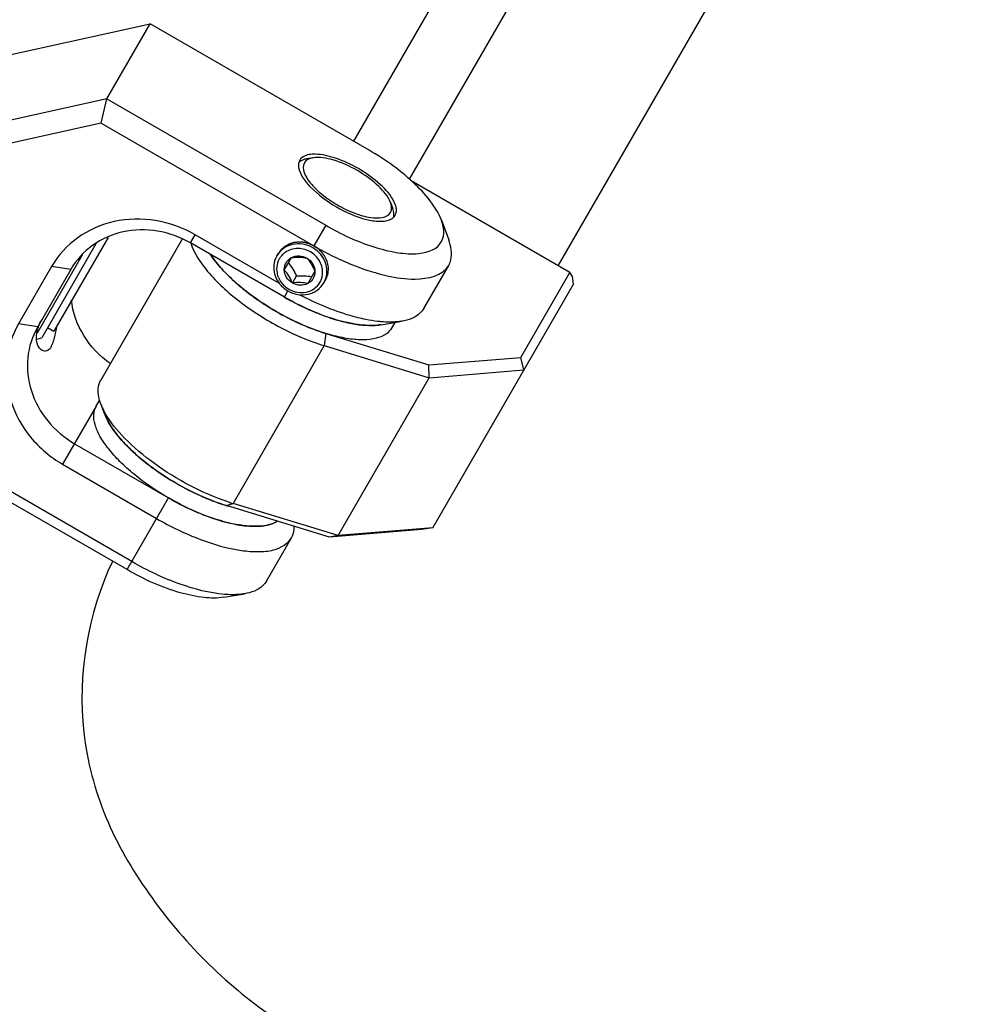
# Model space of a CAD drawing. Header units: millimetres. Extents: x -491 to 2059, y -393 to 795.
# Tile 81 of 256: x -155.41 to -150.11, y -270.43 to -264.99. Entities that reach past the tile are written whole.
import ezdxf

# ---------------------------------------------------------------- set-up
doc = ezdxf.new("R2010")
doc.units = ezdxf.units.MM
doc.header["$LTSCALE"] = 462.55
doc.layers.get('0').update_dxf_attribs({"linetype": 'CONTINUOUS'})
for name, color, linetype in [('2ND_ARM_V2_PITCH_ABL646', 7, 'CONTINUOUS'), ('_0302_DELTA_BOTTOM_COVER-3T_PBL700', 7, 'CONTINUOUS'), ('A2300201_ABL624', 7, 'CONTINUOUS'), ('CSHCS-BR-M4-12_203_PBL717', 7, 'CONTINUOUS'), ('FWSRM-D10-V4-E2-T2_5_PBL715', 7, 'CONTINUOUS'), ('M2300101_PBL689', 7, 'CONTINUOUS'), ('M2300201_PBL690', 7, 'CONTINUOUS'), ('M2300301_PBL732', 7, 'CONTINUOUS'), ('M2300602_PBL721', 7, 'CONTINUOUS'), ('SSHH-ST-M3-5_203_PBL724', 7, 'CONTINUOUS'), ('WFM_0608_06_2_PBL719', 7, 'CONTINUOUS'), ('WFM_0608_06_2_PBL734', 7, 'CONTINUOUS'), ('아래쪽_19_VBL548', 7, 'CONTINUOUS')]:
    doc.layers.add(name, color=color, linetype=linetype)

# ---------------------------------------------------------------- blocks, each defined once
blk = doc.blocks.new('M2300201_PBL690', base_point=(3371.745, 1256.717))
at = {"layer": 'M2300201_PBL690', "color": 7}
for p, q in [((3384.694, 1261.507), (3375.916, 1266.574)), ((3363.234, 1263.338), (3358.736, 1255.547)), ((3381.978, 1256.803), (3384.694, 1261.507)), ((3384.846, 1261.27), (3384.694, 1261.507)), ((3384.898, 1260.86), (3384.846, 1261.27)), ((3377.114, 1247.379), (3384.898, 1260.86)), ((3371.194, 1258.125), (3376.891, 1256.384)), ((3371.095, 1257.453), (3376.905, 1255.677)), ((3376.891, 1256.384), (3381.978, 1256.803)), ((3382.155, 1256.11), (3381.978, 1256.803)), ((3376.905, 1255.677), (3376.891, 1256.384)), ((3371.864, 1246.946), (3376.905, 1255.677)), ((3376.905, 1255.677), (3382.155, 1256.11)), ((3358.937, 1253.692), (3358.733, 1254.238)), ((3371.392, 1246.859), (3365.695, 1248.6)), ((3371.864, 1246.946), (3366.054, 1248.722)), ((3376.479, 1247.278), (3371.392, 1246.859)), ((3371.864, 1246.946), (3371.392, 1246.859)), ((3377.114, 1247.379), (3371.864, 1246.946)), ((3377.114, 1247.379), (3376.479, 1247.278))]:
    blk.add_line(p, q, dxfattribs=at)
at = {"layer": 'M2300201_PBL690', "color": 2}
for p, q in [((3371.194, 1258.125), (3371.095, 1257.453)), ((3371.095, 1257.453), (3366.054, 1248.722)), ((3365.695, 1248.6), (3366.054, 1248.722))]:
    blk.add_line(p, q, dxfattribs=at)
at = {"layer": 'M2300201_PBL690', "color": 7}
for centre, radius, start, end in [((3370.336, 1266.187), 6.647, 217.7854, 218.9095), ((3373.185, 1268.831), 10.537, 226.7869, 227.4316), ((3375.208, 1271.262), 13.702, 233.7903, 234.1258), ((3375.74, 1272.015), 14.624, 234.1668, 240.0351), ((3375.744, 1271.984), 14.599, 239.9597, 245.8354), ((3375.362, 1271.157), 13.688, 245.8769, 246.2238), ((3374.276, 1268.207), 10.543, 252.5581, 253.003), ((3369.479, 1259.921), 11.711, 251.6233, 252.9955)]:
    blk.add_arc(centre, radius, start, end, dxfattribs=at)
for points, knots in [([(3363.724, 1263.114), (3363.904, 1262.538), (3364.724, 1261.342), (3366.439, 1259.793), (3368.625, 1258.409), (3370.264, 1257.707), (3371.095, 1257.453)], [0, 0, 0, 0, 0.189877, 0.442628, 0.726388, 1, 1, 1, 1]), ([(3365.164, 1262.012), (3365.223, 1261.939), (3365.476, 1261.638), (3365.751, 1261.356), (3365.97, 1261.151)], [0, 0, 0, 0, 0.236862, 1, 1, 1, 1]), ([(3366.057, 1261.07), (3366.138, 1260.996), (3366.478, 1260.693), (3366.835, 1260.41), (3367.113, 1260.207)], [0, 0, 0, 0, 0.242088, 1, 1, 1, 1]), ([(3369.843, 1258.631), (3369.95, 1258.584), (3370.368, 1258.406), (3370.795, 1258.25), (3371.116, 1258.149)], [0, 0, 0, 0, 0.257441, 1, 1, 1, 1]), ([(3358.733, 1254.238), (3358.688, 1254.36), (3358.557, 1254.781), (3358.58, 1255.276), (3358.736, 1255.547)], [0, 0, 0, 0, 0.293984, 1, 1, 1, 1]), ([(3362.924, 1249.828), (3362.002, 1250.362), (3360.752, 1251.257), (3359.488, 1252.649), (3359.064, 1253.354), (3358.937, 1253.692)], [0, 0, 0, 0, 0.568161, 0.807529, 1, 1, 1, 1]), ([(3365.787, 1248.807), (3364.331, 1249.291), (3362.294, 1250.37), (3360.104, 1252.197), (3359.255, 1253.225), (3358.966, 1253.742)], [0, 0, 0, 0, 0.538489, 0.792375, 1, 1, 1, 1]), ([(3365.695, 1248.6), (3365.466, 1248.67), (3364.509, 1248.999), (3363.592, 1249.442), (3362.924, 1249.828)], [0, 0, 0, 0, 0.237296, 1, 1, 1, 1])]:
    blk.add_open_spline(points, degree=3, knots=knots, dxfattribs=at)
for points in [[(3364.824, 1262.475), (3364.906, 1262.351), (3364.993, 1262.231), (3365.083, 1262.114)], [(3358.966, 1253.742), (3358.877, 1253.901), (3358.797, 1254.067), (3358.733, 1254.238)]]:
    blk.add_open_spline(points, degree=3, dxfattribs=at)
blk = doc.blocks.new('WFM_0608_06_2_PBL719', base_point=(3363.427, 1250.956))
at = {"layer": 'WFM_0608_06_2_PBL719', "color": 7}
blk.add_line((3358.482, 1254.106), (3358.683, 1254.455), dxfattribs=at)
for centre, radius, start, end in [((3361.545, 1254.667), 2.784, 200.3959, 201.7616), ((3361.656, 1254.711), 2.903, 201.7561, 202.3308), ((3361.736, 1254.744), 2.99, 202.3316, 203.0587), ((3362.018, 1254.867), 3.298, 203.1025, 206.4867), ((3364.863, 1256.683), 6.68, 217.7809, 218.909), ((3367.721, 1259.343), 10.588, 226.78, 227.4412), ((3369.75, 1261.794), 13.772, 233.7848, 234.134), ((3370.198, 1262.424), 14.545, 234.1608, 240.0512), ((3370.311, 1262.589), 14.744, 239.9888, 245.8166), ((3369.896, 1261.706), 13.769, 245.8841, 246.2136), ((3368.804, 1258.772), 10.636, 252.5727, 253.0199), ((3368.722, 1258.502), 10.354, 253.0189, 253.6636)]:
    blk.add_arc(centre, radius, start, end, dxfattribs=at)
for points, knots in [([(3362.478, 1249.028), (3361.813, 1249.412), (3360.88, 1250.046), (3359.806, 1251.008), (3359.166, 1251.712), (3358.694, 1252.394), (3358.404, 1253.032), (3358.308, 1253.615), (3358.401, 1253.967), (3358.482, 1254.106)], [0, 0, 0, 0, 0.334259, 0.488194, 0.627066, 0.747527, 0.848025, 0.930024, 1, 1, 1, 1]), ([(3359.067, 1253.396), (3359.1, 1253.33), (3359.251, 1253.048), (3359.433, 1252.784), (3359.584, 1252.59)], [0, 0, 0, 0, 0.23143, 1, 1, 1, 1]), ([(3359.665, 1252.487), (3359.724, 1252.414), (3359.976, 1252.114), (3360.251, 1251.832), (3360.47, 1251.627)], [0, 0, 0, 0, 0.236861, 1, 1, 1, 1]), ([(3360.559, 1251.544), (3360.64, 1251.47), (3360.979, 1251.168), (3361.336, 1250.886), (3361.613, 1250.683)], [0, 0, 0, 0, 0.242103, 1, 1, 1, 1]), ([(3364.343, 1249.107), (3364.45, 1249.059), (3364.869, 1248.881), (3365.297, 1248.725), (3365.619, 1248.624)], [0, 0, 0, 0, 0.257273, 1, 1, 1, 1]), ([(3368.51, 1247.739), (3368.208, 1247.551), (3367.602, 1247.437), (3366.759, 1247.468), (3365.672, 1247.648), (3364.204, 1248.128), (3363.057, 1248.693), (3362.478, 1249.028)], [0, 0, 0, 0, 0.167537, 0.275648, 0.399357, 0.684728, 1, 1, 1, 1])]:
    blk.add_open_spline(points, degree=3, knots=knots, dxfattribs=at)
blk = doc.blocks.new('M2300301_PBL732', base_point=(3414.882, 1325.358))
at = {"layer": 'M2300301_PBL732', "color": 7}
for p, q in [((3375.815, 1266.658), (3445.154, 1386.758)), ((3384.057, 1261.874), (3453.407, 1381.993))]:
    blk.add_line(p, q, dxfattribs=at)
blk = doc.blocks.new('WFM_0608_06_2_PBL734', base_point=(3369.914, 1260.134))
at = {"layer": 'WFM_0608_06_2_PBL734', "color": 7}
for p, q in [((3368.894, 1260.14), (3368.896, 1260.139)), ((3368.894, 1260.14), (3368.896, 1260.139)), ((3375.014, 1258.741), (3374.832, 1258.425))]:
    blk.add_line(p, q, dxfattribs=at)
for centre, radius, start, end in [((3376.268, 1272.908), 14.745, 239.9991, 245.8011), ((3375.855, 1272.027), 13.772, 245.8679, 246.2141), ((3374.748, 1269.045), 10.589, 252.5595, 253.2143), ((3373.872, 1265.242), 6.683, 261.082, 262.2145), ((3373.721, 1261.869), 3.299, 273.4972, 276.8908), ((3373.756, 1261.563), 2.992, 276.9349, 277.6462), ((3373.767, 1261.479), 2.907, 277.6469, 278.214)]:
    blk.add_arc(centre, radius, start, end, dxfattribs=at)
for points, knots in [([(3368.435, 1259.346), (3367.677, 1259.784), (3366.626, 1260.513), (3365.462, 1261.63), (3365, 1262.206), (3364.813, 1262.492)], [0, 0, 0, 0, 0.543939, 0.787708, 1, 1, 1, 1]), ([(3370.301, 1259.425), (3370.407, 1259.378), (3370.825, 1259.2), (3371.252, 1259.044), (3371.574, 1258.943)], [0, 0, 0, 0, 0.257256, 1, 1, 1, 1]), ([(3374.832, 1258.425), (3374.751, 1258.286), (3374.493, 1258.029), (3373.941, 1257.82), (3373.243, 1257.752), (3372.416, 1257.821), (3371.486, 1258.022), (3370.116, 1258.472), (3369.1, 1258.962), (3368.435, 1259.346)], [0, 0, 0, 0, 0.069976, 0.151975, 0.252472, 0.372933, 0.511804, 0.66574, 1, 1, 1, 1]), ([(3371.69, 1258.907), (3371.788, 1258.877), (3372.166, 1258.77), (3372.55, 1258.685), (3372.836, 1258.64)], [0, 0, 0, 0, 0.262695, 1, 1, 1, 1]), ([(3372.967, 1258.621), (3373.052, 1258.609), (3373.369, 1258.572), (3373.69, 1258.562), (3373.923, 1258.576)], [0, 0, 0, 0, 0.268613, 1, 1, 1, 1])]:
    blk.add_open_spline(points, degree=3, knots=knots, dxfattribs=at)
blk = doc.blocks.new('A2300201_ABL624', base_point=(3409.192, 1324.38))
at = {"layer": 'M2300201_PBL690'}
blk.add_blockref('M2300201_PBL690', (3371.745, 1256.717), dxfattribs=at)
at = {"layer": 'M2300301_PBL732'}
blk.add_blockref('M2300301_PBL732', (3414.882, 1325.358), dxfattribs=at)
at = {"layer": 'WFM_0608_06_2_PBL719'}
blk.add_blockref('WFM_0608_06_2_PBL719', (3363.427, 1250.956), dxfattribs=at)
at = {"layer": 'WFM_0608_06_2_PBL734'}
blk.add_blockref('WFM_0608_06_2_PBL734', (3369.914, 1260.134), dxfattribs=at)
blk = doc.blocks.new('M2300101_PBL689', base_point=(3361.882, 1259.376))
at = {"layer": 'M2300101_PBL689', "color": 7}
for p, q in [((3353.515, 1273.503), (3361.461, 1275.265)), ((3359.061, 1271.109), (3361.461, 1275.265)), ((3373.585, 1268.265), (3361.461, 1275.265)), ((3345.616, 1259.822), (3353.515, 1273.503)), ((3359.061, 1271.109), (3351.115, 1269.346)), ((3358.761, 1269.761), (3359.061, 1271.109)), ((3359.061, 1271.109), (3371.185, 1264.109)), ((3358.761, 1269.761), (3351.591, 1268.171)), ((3358.761, 1269.761), (3370.527, 1262.968)), ((3351.115, 1269.346), (3351.591, 1268.171)), ((3346.472, 1259.304), (3351.591, 1268.171)), ((3377.584, 1264.395), (3377.992, 1263.303)), ((3368.628, 1260.89), (3363.956, 1263.587)), ((3368.894, 1260.14), (3363.697, 1263.14)), ((3356.01, 1261.825), (3354.177, 1258.65)), ((3357.076, 1261.671), (3355.243, 1258.496)), ((3376.614, 1259.512), (3377.989, 1261.893)), ((3346.472, 1259.304), (3345.616, 1259.822)), ((3345.616, 1259.822), (3348.062, 1252.059)), ((3346.472, 1259.304), (3348.679, 1252.299)), ((3374.245, 1258.612), (3375.395, 1258.805)), ((3348.062, 1252.059), (3348.679, 1252.299)), ((3360.187, 1245.059), (3348.062, 1252.059)), ((3360.445, 1245.506), (3348.679, 1252.299)), ((3357.282, 1252.028), (3362.478, 1249.028)), ((3356.624, 1250.888), (3361.82, 1247.888)), ((3367.907, 1244.431), (3369.282, 1246.813)), ((3365.538, 1243.531), (3366.688, 1243.724))]:
    blk.add_line(p, q, dxfattribs=at)
at = {"layer": 'M2300101_PBL689', "color": 2}
for p, q in [((3371.185, 1264.109), (3370.527, 1262.968)), ((3363.697, 1263.14), (3363.956, 1263.587)), ((3357.076, 1261.671), (3356.01, 1261.825)), ((3368.894, 1260.14), (3369.094, 1260.487)), ((3355.243, 1258.496), (3354.177, 1258.65)), ((3358.482, 1254.106), (3356.624, 1250.888)), ((3360.187, 1245.059), (3362.478, 1249.028))]:
    blk.add_line(p, q, dxfattribs=at)
at = {"layer": 'M2300101_PBL689', "color": 7}
for centre, radius, start, end in [((3379.17, 1277.935), 17.283, 239.9914, 244.2119), ((3378.539, 1276.603), 15.809, 244.1719, 248.7427), ((3357.267, 1257.776), 2.108, 160.6819, 162.8934), ((3369.801, 1261.694), 14.63, 239.9662, 245.8143), ((3369.411, 1260.849), 13.7, 245.8516, 246.2149), ((3368.319, 1257.892), 10.546, 252.5506, 253.2278), ((3367.451, 1254.093), 6.646, 261.0756, 262.224), ((3367.299, 1250.846), 3.388, 273.5262, 275.5498), ((3367.72, 1249.024), 1.509, 294.1675, 297.867), ((3367.782, 1248.907), 1.376, 297.8746, 301.4472)]:
    blk.add_arc(centre, radius, start, end, dxfattribs=at)
at = {"layer": 'M2300101_PBL689', "color": 134}
blk.add_arc((3370.107, 1261.698), 1.229, 329.2704, 330.3139, dxfattribs=at)
at = {"layer": 'M2300101_PBL689', "color": 7}
for points, knots in [([(3377.584, 1264.395), (3377.457, 1264.734), (3377.031, 1265.44), (3375.763, 1266.835), (3374.51, 1267.731), (3373.585, 1268.265)], [0, 0, 0, 0, 0.192445, 0.431857, 1, 1, 1, 1]), ([(3372.995, 1267.244), (3372.593, 1267.475), (3371.824, 1267.833), (3370.988, 1268.034), (3370.607, 1268.042)], [0, 0, 0, 0, 0.548717, 1, 1, 1, 1]), ([(3369.684, 1267.311), (3369.713, 1267.13), (3369.899, 1266.732), (3370.556, 1265.939), (3371.253, 1265.432), (3371.775, 1265.13)], [0, 0, 0, 0, 0.178512, 0.414058, 1, 1, 1, 1]), ([(3374.962, 1265.426), (3374.785, 1265.782), (3374.165, 1266.469), (3373.43, 1266.992), (3372.995, 1267.244)], [0, 0, 0, 0, 0.441622, 1, 1, 1, 1]), ([(3371.775, 1265.13), (3372.297, 1264.829), (3373.084, 1264.479), (3374.1, 1264.307), (3374.537, 1264.345), (3374.708, 1264.41)], [0, 0, 0, 0, 0.585942, 0.821488, 1, 1, 1, 1]), ([(3363.956, 1263.587), (3363.282, 1263.976), (3361.797, 1264.512), (3359.47, 1264.464), (3357.384, 1263.559), (3356.369, 1262.447), (3356.01, 1261.825)], [0, 0, 0, 0, 0.25999, 0.514217, 0.760121, 1, 1, 1, 1]), ([(3371.185, 1264.109), (3372.028, 1263.622), (3373.304, 1263.027), (3375.023, 1262.597), (3376.251, 1262.475), (3377.459, 1262.746), (3377.787, 1263.704), (3377.671, 1264.161), (3377.584, 1264.395)], [0, 0, 0, 0, 0.361434, 0.518775, 0.650721, 0.831337, 0.90722, 1, 1, 1, 1]), ([(3363.697, 1263.14), (3363.136, 1263.464), (3361.899, 1263.911), (3359.96, 1263.871), (3358.221, 1263.117), (3357.375, 1262.189), (3357.076, 1261.671)], [0, 0, 0, 0, 0.25999, 0.514217, 0.760121, 1, 1, 1, 1]), ([(3377.989, 1261.893), (3378.042, 1261.985), (3378.222, 1262.438), (3378.123, 1262.953), (3377.992, 1263.303)], [0, 0, 0, 0, 0.221513, 1, 1, 1, 1]), ([(3372.807, 1261.869), (3373.387, 1261.644), (3374.497, 1261.302), (3376.218, 1261.021), (3377.655, 1261.315), (3377.989, 1261.893)], [0, 0, 0, 0, 0.343987, 0.630809, 1, 1, 1, 1]), ([(3359.257, 1256.457), (3358.674, 1256.87), (3357.675, 1257.92), (3357.186, 1259.292), (3357.105, 1259.98)], [0, 0, 0, 0, 0.507826, 1, 1, 1, 1]), ([(3373.358, 1258.58), (3372.635, 1258.63), (3371.078, 1259.031), (3369.639, 1259.71), (3368.894, 1260.14)], [0, 0, 0, 0, 0.457172, 1, 1, 1, 1]), ([(3373.402, 1258.9), (3373.111, 1258.958), (3371.851, 1259.273), (3370.645, 1259.787), (3369.758, 1260.253)], [0, 0, 0, 0, 0.228419, 1, 1, 1, 1]), ([(3376.614, 1259.512), (3376.561, 1259.42), (3376.259, 1259.038), (3375.763, 1258.867), (3375.395, 1258.805)], [0, 0, 0, 0, 0.221512, 1, 1, 1, 1]), ([(3374.281, 1258.774), (3374.211, 1258.779), (3373.916, 1258.808), (3373.623, 1258.856), (3373.402, 1258.9)], [0, 0, 0, 0, 0.238573, 1, 1, 1, 1]), ([(3354.177, 1258.65), (3353.818, 1258.028), (3353.362, 1256.593), (3353.622, 1254.334), (3354.743, 1252.294), (3355.95, 1251.277), (3356.624, 1250.888)], [0, 0, 0, 0, 0.239879, 0.485783, 0.74001, 1, 1, 1, 1]), ([(3355.243, 1258.496), (3354.944, 1257.978), (3354.564, 1256.782), (3354.78, 1254.899), (3355.715, 1253.2), (3356.72, 1252.352), (3357.282, 1252.028)], [0, 0, 0, 0, 0.239879, 0.485783, 0.74001, 1, 1, 1, 1]), ([(3355.484, 1257.183), (3355.416, 1257.222), (3355.112, 1257.549), (3355.149, 1258.062), (3355.252, 1258.396)], [0, 0, 0, 0, 0.18324, 1, 1, 1, 1]), ([(3374.245, 1258.612), (3374.178, 1258.601), (3373.884, 1258.563), (3373.586, 1258.565), (3373.358, 1258.58)], [0, 0, 0, 0, 0.229574, 1, 1, 1, 1]), ([(3375.395, 1258.805), (3375.311, 1258.791), (3374.942, 1258.744), (3374.567, 1258.75), (3374.281, 1258.774)], [0, 0, 0, 0, 0.228344, 1, 1, 1, 1]), ([(3355.993, 1257.395), (3356.022, 1257.445), (3356.142, 1257.705), (3356.203, 1257.987), (3356.247, 1258.21)], [0, 0, 0, 0, 0.201381, 1, 1, 1, 1]), ([(3355.993, 1257.395), (3355.936, 1257.296), (3355.795, 1257.114), (3355.56, 1257.139), (3355.484, 1257.183)], [0, 0, 0, 0, 0.56483, 1, 1, 1, 1]), ([(3363.886, 1248.312), (3363.993, 1248.265), (3364.41, 1248.088), (3364.836, 1247.932), (3365.157, 1247.831)], [0, 0, 0, 0, 0.257352, 1, 1, 1, 1]), ([(3361.82, 1247.888), (3362.596, 1247.44), (3364.115, 1246.71), (3366.05, 1246.14), (3367.431, 1246.031), (3368.411, 1246.113), (3369.082, 1246.467), (3369.282, 1246.813)], [0, 0, 0, 0, 0.33547, 0.628879, 0.749766, 0.850615, 1, 1, 1, 1]), ([(3365.276, 1247.794), (3365.374, 1247.765), (3365.751, 1247.657), (3366.135, 1247.573), (3366.42, 1247.528)], [0, 0, 0, 0, 0.262628, 1, 1, 1, 1]), ([(3366.552, 1247.508), (3366.637, 1247.497), (3366.954, 1247.46), (3367.274, 1247.449), (3367.507, 1247.464)], [0, 0, 0, 0, 0.268587, 1, 1, 1, 1]), ([(3367.627, 1247.473), (3367.693, 1247.48), (3367.936, 1247.511), (3368.176, 1247.575), (3368.338, 1247.648)], [0, 0, 0, 0, 0.273166, 1, 1, 1, 1]), ([(3369.282, 1246.813), (3369.363, 1246.953), (3369.43, 1247.172), (3369.442, 1247.393), (3369.441, 1247.451)], [0, 0, 0, 0, 0.735501, 1, 1, 1, 1]), ([(3365.574, 1243.693), (3364.74, 1243.76), (3362.954, 1244.231), (3361.3, 1245.013), (3360.445, 1245.506)], [0, 0, 0, 0, 0.458761, 1, 1, 1, 1]), ([(3365.538, 1243.531), (3365.181, 1243.471), (3364.357, 1243.487), (3362.515, 1243.888), (3361.112, 1244.525), (3360.187, 1245.059)], [0, 0, 0, 0, 0.192445, 0.431858, 1, 1, 1, 1]), ([(3367.907, 1244.431), (3367.854, 1244.339), (3367.552, 1243.957), (3367.056, 1243.786), (3366.688, 1243.724)], [0, 0, 0, 0, 0.221512, 1, 1, 1, 1]), ([(3366.688, 1243.724), (3366.604, 1243.71), (3366.235, 1243.663), (3365.86, 1243.669), (3365.574, 1243.693)], [0, 0, 0, 0, 0.228344, 1, 1, 1, 1])]:
    blk.add_open_spline(points, degree=3, knots=knots, dxfattribs=at)
for points in [[(3369.743, 1267.712), (3369.719, 1267.669), (3369.701, 1267.622), (3369.689, 1267.574)], [(3370.006, 1267.941), (3369.901, 1267.891), (3369.801, 1267.812), (3369.743, 1267.712)], [(3370.101, 1267.978), (3370.069, 1267.967), (3370.037, 1267.955), (3370.006, 1267.941)], [(3370.438, 1268.039), (3370.324, 1268.031), (3370.209, 1268.014), (3370.101, 1267.978)], [(3370.607, 1268.042), (3370.55, 1268.043), (3370.494, 1268.042), (3370.438, 1268.039)], [(3369.675, 1267.474), (3369.672, 1267.42), (3369.676, 1267.365), (3369.684, 1267.311)], [(3369.689, 1267.574), (3369.682, 1267.541), (3369.677, 1267.508), (3369.675, 1267.474)], [(3375.078, 1265.105), (3375.055, 1265.216), (3375.013, 1265.324), (3374.962, 1265.426)], [(3375.026, 1264.662), (3375.084, 1264.762), (3375.103, 1264.888), (3375.093, 1265.004)], [(3375.093, 1265.004), (3375.09, 1265.038), (3375.085, 1265.071), (3375.078, 1265.105)], [(3374.708, 1264.41), (3374.759, 1264.43), (3374.809, 1264.454), (3374.854, 1264.484)], [(3374.854, 1264.484), (3374.882, 1264.502), (3374.909, 1264.523), (3374.934, 1264.546)], [(3374.934, 1264.546), (3374.97, 1264.58), (3375.002, 1264.619), (3375.026, 1264.662)], [(3355.277, 1258.473), (3355.328, 1258.619), (3355.395, 1258.76), (3355.472, 1258.894)], [(3356.247, 1258.21), (3356.268, 1258.317), (3356.287, 1258.424), (3356.306, 1258.531)]]:
    blk.add_open_spline(points, degree=3, dxfattribs=at)
at = {"layer": 'M2300101_PBL689', "color": 134}
for points, knots in [([(3351.884, 1263.678), (3351.862, 1263.688), (3351.817, 1263.709), (3351.762, 1263.734), (3351.718, 1263.755), (3351.685, 1263.77), (3351.657, 1263.783), (3351.638, 1263.792), (3351.627, 1263.797), (3351.618, 1263.802), (3351.609, 1263.803), (3351.598, 1263.806), (3351.577, 1263.812), (3351.536, 1263.822), (3351.478, 1263.838), (3351.419, 1263.853), (3351.378, 1263.863), (3351.357, 1263.869), (3351.346, 1263.872), (3351.337, 1263.874), (3351.328, 1263.875), (3351.316, 1263.876), (3351.295, 1263.877), (3351.253, 1263.88), (3351.193, 1263.884), (3351.134, 1263.888), (3351.092, 1263.891), (3351.071, 1263.893), (3351.059, 1263.893), (3351.05, 1263.895), (3351.041, 1263.893), (3351.029, 1263.892), (3351.008, 1263.889), (3350.967, 1263.884), (3350.907, 1263.877), (3350.847, 1263.87), (3350.806, 1263.865), (3350.785, 1263.862), (3350.773, 1263.861), (3350.764, 1263.86), (3350.756, 1263.857), (3350.745, 1263.853), (3350.725, 1263.847), (3350.687, 1263.834), (3350.632, 1263.816), (3350.576, 1263.798), (3350.538, 1263.786), (3350.519, 1263.779), (3350.508, 1263.776), (3350.499, 1263.773), (3350.492, 1263.769), (3350.482, 1263.763), (3350.465, 1263.753), (3350.43, 1263.734), (3350.38, 1263.705), (3350.331, 1263.677), (3350.296, 1263.657), (3350.279, 1263.647), (3350.269, 1263.642), (3350.261, 1263.638), (3350.255, 1263.632), (3350.246, 1263.624), (3350.232, 1263.611), (3350.202, 1263.585), (3350.16, 1263.548), (3350.118, 1263.51), (3350.088, 1263.484), (3350.074, 1263.471), (3350.065, 1263.464), (3350.058, 1263.458), (3350.054, 1263.451), (3350.047, 1263.442), (3350.035, 1263.426), (3350.018, 1263.403), (3349.998, 1263.375), (3349.971, 1263.339), (3349.938, 1263.293), (3349.911, 1263.256), (3349.897, 1263.237)], [0, 0, 0, 0, 0.03125, 0.0625, 0.078125, 0.09375, 0.109375, 0.117188, 0.121094, 0.125, 0.128906, 0.132812, 0.140625, 0.15625, 0.1875, 0.21875, 0.234375, 0.242188, 0.246094, 0.25, 0.253906, 0.257812, 0.265625, 0.28125, 0.3125, 0.34375, 0.359375, 0.367188, 0.371094, 0.375, 0.378906, 0.382812, 0.390625, 0.40625, 0.4375, 0.46875, 0.484375, 0.492188, 0.496094, 0.5, 0.503906, 0.507812, 0.515625, 0.53125, 0.5625, 0.59375, 0.609375, 0.617188, 0.621094, 0.625, 0.628906, 0.632812, 0.640625, 0.65625, 0.6875, 0.71875, 0.734375, 0.742188, 0.746094, 0.75, 0.753906, 0.757812, 0.765625, 0.78125, 0.8125, 0.84375, 0.859375, 0.867188, 0.871094, 0.875, 0.878906, 0.882812, 0.890625, 0.90625, 0.921875, 0.9375, 0.96875, 1, 1, 1, 1]), ([(3352.495, 1261.737), (3352.504, 1261.758), (3352.523, 1261.799), (3352.545, 1261.85), (3352.563, 1261.891), (3352.577, 1261.922), (3352.588, 1261.947), (3352.596, 1261.965), (3352.601, 1261.975), (3352.605, 1261.983), (3352.606, 1261.991), (3352.608, 1262.002), (3352.612, 1262.022), (3352.62, 1262.06), (3352.632, 1262.115), (3352.643, 1262.171), (3352.651, 1262.209), (3352.655, 1262.228), (3352.657, 1262.24), (3352.66, 1262.248), (3352.659, 1262.256), (3352.659, 1262.268), (3352.659, 1262.288), (3352.659, 1262.328), (3352.659, 1262.385), (3352.659, 1262.442), (3352.659, 1262.482), (3352.659, 1262.502), (3352.659, 1262.513), (3352.659, 1262.522), (3352.657, 1262.53), (3352.655, 1262.542), (3352.65, 1262.562), (3352.642, 1262.603), (3352.63, 1262.66), (3352.618, 1262.718), (3352.609, 1262.759), (3352.605, 1262.779), (3352.603, 1262.79), (3352.601, 1262.799), (3352.597, 1262.807), (3352.593, 1262.818), (3352.585, 1262.837), (3352.569, 1262.875), (3352.546, 1262.929), (3352.523, 1262.984), (3352.506, 1263.022), (3352.498, 1263.041), (3352.494, 1263.051), (3352.491, 1263.06), (3352.485, 1263.067), (3352.479, 1263.077), (3352.467, 1263.094), (3352.444, 1263.129), (3352.41, 1263.179), (3352.377, 1263.229), (3352.353, 1263.264), (3352.342, 1263.281), (3352.335, 1263.291), (3352.331, 1263.299), (3352.324, 1263.305), (3352.315, 1263.314), (3352.3, 1263.329), (3352.271, 1263.359), (3352.229, 1263.402), (3352.186, 1263.446), (3352.157, 1263.476), (3352.142, 1263.491), (3352.133, 1263.5), (3352.127, 1263.507), (3352.119, 1263.512), (3352.109, 1263.519), (3352.091, 1263.531), (3352.066, 1263.549), (3352.036, 1263.571), (3351.995, 1263.599), (3351.945, 1263.635), (3351.904, 1263.664), (3351.884, 1263.678)], [0, 0, 0, 0, 0.03125, 0.0625, 0.078125, 0.09375, 0.109375, 0.117188, 0.121094, 0.125, 0.128906, 0.132812, 0.140625, 0.15625, 0.1875, 0.21875, 0.234375, 0.242188, 0.246094, 0.25, 0.253906, 0.257812, 0.265625, 0.28125, 0.3125, 0.34375, 0.359375, 0.367188, 0.371094, 0.375, 0.378906, 0.382812, 0.390625, 0.40625, 0.4375, 0.46875, 0.484375, 0.492188, 0.496094, 0.5, 0.503906, 0.507812, 0.515625, 0.53125, 0.5625, 0.59375, 0.609375, 0.617188, 0.621094, 0.625, 0.628906, 0.632812, 0.640625, 0.65625, 0.6875, 0.71875, 0.734375, 0.742188, 0.746094, 0.75, 0.753906, 0.757812, 0.765625, 0.78125, 0.8125, 0.84375, 0.859375, 0.867188, 0.871094, 0.875, 0.878906, 0.882812, 0.890625, 0.90625, 0.921875, 0.9375, 0.96875, 1, 1, 1, 1]), ([(3370.527, 1262.968), (3370.504, 1262.979), (3370.46, 1262.999), (3370.405, 1263.025), (3370.361, 1263.045), (3370.328, 1263.061), (3370.3, 1263.073), (3370.281, 1263.083), (3370.269, 1263.087), (3370.261, 1263.092), (3370.252, 1263.094), (3370.241, 1263.097), (3370.22, 1263.102), (3370.179, 1263.113), (3370.12, 1263.128), (3370.062, 1263.143), (3370.021, 1263.154), (3370, 1263.159), (3369.988, 1263.162), (3369.98, 1263.165), (3369.971, 1263.165), (3369.959, 1263.166), (3369.938, 1263.167), (3369.896, 1263.17), (3369.836, 1263.174), (3369.777, 1263.179), (3369.735, 1263.182), (3369.714, 1263.183), (3369.702, 1263.184), (3369.693, 1263.185), (3369.684, 1263.183), (3369.672, 1263.182), (3369.651, 1263.179), (3369.609, 1263.175), (3369.55, 1263.167), (3369.49, 1263.16), (3369.448, 1263.155), (3369.428, 1263.153), (3369.416, 1263.151), (3369.407, 1263.151), (3369.398, 1263.147), (3369.387, 1263.144), (3369.368, 1263.137), (3369.33, 1263.125), (3369.274, 1263.107), (3369.219, 1263.089), (3369.181, 1263.076), (3369.161, 1263.07), (3369.15, 1263.066), (3369.142, 1263.064), (3369.135, 1263.059), (3369.125, 1263.054), (3369.107, 1263.044), (3369.073, 1263.024), (3369.023, 1262.996), (3368.973, 1262.967), (3368.939, 1262.948), (3368.921, 1262.938), (3368.912, 1262.932), (3368.904, 1262.928), (3368.898, 1262.922), (3368.889, 1262.915), (3368.875, 1262.902), (3368.845, 1262.875), (3368.803, 1262.838), (3368.761, 1262.801), (3368.731, 1262.775), (3368.716, 1262.762), (3368.708, 1262.754), (3368.701, 1262.749), (3368.697, 1262.741), (3368.69, 1262.732), (3368.678, 1262.716), (3368.661, 1262.693), (3368.641, 1262.666), (3368.614, 1262.629), (3368.581, 1262.583), (3368.554, 1262.546), (3368.54, 1262.528)], [0, 0, 0, 0, 0.03125, 0.0625, 0.078125, 0.09375, 0.109375, 0.117188, 0.121094, 0.125, 0.128906, 0.132812, 0.140625, 0.15625, 0.1875, 0.21875, 0.234375, 0.242188, 0.246094, 0.25, 0.253906, 0.257812, 0.265625, 0.28125, 0.3125, 0.34375, 0.359375, 0.367188, 0.371094, 0.375, 0.378906, 0.382812, 0.390625, 0.40625, 0.4375, 0.46875, 0.484375, 0.492188, 0.496094, 0.5, 0.503906, 0.507812, 0.515625, 0.53125, 0.5625, 0.59375, 0.609375, 0.617188, 0.621094, 0.625, 0.628906, 0.632812, 0.640625, 0.65625, 0.6875, 0.71875, 0.734375, 0.742188, 0.746094, 0.75, 0.753906, 0.757812, 0.765625, 0.78125, 0.8125, 0.84375, 0.859375, 0.867188, 0.871094, 0.875, 0.878906, 0.882812, 0.890625, 0.90625, 0.921875, 0.9375, 0.96875, 1, 1, 1, 1]), ([(3371.174, 1261.09), (3371.2, 1261.134), (3371.271, 1261.28), (3371.341, 1261.548), (3371.335, 1261.875), (3371.243, 1262.199), (3371.072, 1262.501), (3370.819, 1262.775), (3370.627, 1262.911), (3370.527, 1262.968)], [0, 0, 0, 0, 0.070874, 0.225728, 0.380583, 0.535437, 0.690291, 0.845146, 1, 1, 1, 1])]:
    blk.add_open_spline(points, degree=3, knots=knots, dxfattribs=at)
blk = doc.blocks.new('FWSRM-D10-V4-E2-T2_5_PBL715', base_point=(3356.827, 1260.445))
at = {"layer": 'FWSRM-D10-V4-E2-T2_5_PBL715', "color": 7}
for p, q in [((3358.467, 1263.08), (3355.468, 1257.885)), ((3357.728, 1262.501), (3355.207, 1258.135)), ((3355.188, 1257.81), (3355.468, 1257.885))]:
    blk.add_line(p, q, dxfattribs=at)
blk = doc.blocks.new('CSHCS-BR-M4-12_203_PBL717', base_point=(3357.466, 1260.846))
at = {"layer": 'CSHCS-BR-M4-12_203_PBL717', "color": 7}
for p in [(3359.139, 1263.444), (3355.793, 1258.448)]:
    blk.add_line(p, (3356.139, 1258.248), dxfattribs=at)
blk = doc.blocks.new('M2300602_PBL721', base_point=(3372.323, 1266.188))
at = {"layer": 'M2300602_PBL721', "color": 7}
for p, q in [((3370.482, 1267.84), (3370.137, 1267.782)), ((3374.768, 1265.366), (3374.89, 1265.038))]:
    blk.add_line(p, q, dxfattribs=at)
for points in [[(3369.772, 1267.648), (3369.742, 1267.628), (3369.713, 1267.605), (3369.688, 1267.579)], [(3370.163, 1267.725), (3370.099, 1267.684), (3370.041, 1267.628), (3370.003, 1267.562)], [(3374.766, 1264.812), (3374.804, 1264.878), (3374.824, 1264.956), (3374.828, 1265.032)], [(3374.939, 1264.547), (3374.948, 1264.582), (3374.954, 1264.618), (3374.956, 1264.655)]]:
    blk.add_open_spline(points, degree=3, dxfattribs=at)
for points, knots in [([(3370.137, 1267.782), (3370.102, 1267.776), (3369.974, 1267.75), (3369.85, 1267.701), (3369.772, 1267.648)], [0, 0, 0, 0, 0.276261, 1, 1, 1, 1]), ([(3370.482, 1267.84), (3370.451, 1267.835), (3370.34, 1267.812), (3370.232, 1267.77), (3370.163, 1267.725)], [0, 0, 0, 0, 0.275292, 1, 1, 1, 1]), ([(3374.768, 1265.366), (3374.638, 1265.712), (3374.056, 1266.391), (3372.96, 1267.183), (3371.726, 1267.736), (3370.847, 1267.901), (3370.482, 1267.84)], [0, 0, 0, 0, 0.215231, 0.5, 0.784769, 1, 1, 1, 1]), ([(3370.003, 1267.562), (3369.817, 1267.239), (3370.262, 1266.456), (3370.973, 1265.798), (3371.53, 1265.41), (3371.835, 1265.234)], [0, 0, 0, 0, 0.361328, 0.659334, 1, 1, 1, 1]), ([(3371.835, 1265.234), (3372.14, 1265.058), (3372.754, 1264.77), (3373.679, 1264.483), (3374.58, 1264.489), (3374.766, 1264.812)], [0, 0, 0, 0, 0.340666, 0.638672, 1, 1, 1, 1]), ([(3374.828, 1265.032), (3374.832, 1265.114), (3374.814, 1265.229), (3374.779, 1265.336), (3374.768, 1265.366)], [0, 0, 0, 0, 0.724708, 1, 1, 1, 1]), ([(3374.956, 1264.655), (3374.959, 1264.684), (3374.959, 1264.815), (3374.925, 1264.944), (3374.89, 1265.038)], [0, 0, 0, 0, 0.226946, 1, 1, 1, 1])]:
    blk.add_open_spline(points, degree=3, knots=knots, dxfattribs=at)
blk = doc.blocks.new('SSHH-ST-M3-5_203_PBL724', base_point=(3369.779, 1261.674))
at = {"layer": 'SSHH-ST-M3-5_203_PBL724', "color": 7}
for p, q in [((3368.48, 1262.424), (3368.54, 1262.528)), ((3368.891, 1261.636), (3369.288, 1262.323)), ((3369.118, 1262.028), (3369.12, 1262.026)), ((3369.118, 1262.028), (3369.12, 1262.025)), ((3369.342, 1260.917), (3369.569, 1261.31)), ((3370.587, 1261.573), (3370.19, 1260.886)), ((3370.413, 1261.279), (3370.417, 1261.278)), ((3370.413, 1261.279), (3370.417, 1261.278)), ((3371.078, 1260.924), (3371.171, 1261.084))]:
    blk.add_line(p, q, dxfattribs=at)
for centre, radius, start, end in [((3369.563, 1261.706), 1.097, 140.1557, 149.9838), ((3369.564, 1261.705), 1.098, 139.0649, 140.1535), ((3369.582, 1261.688), 1.123, 125.054, 138.9971), ((3369.915, 1261.503), 1.097, 330.0159, 339.7809), ((3369.91, 1261.504), 1.102, 339.7855, 343.197), ((3369.899, 1261.508), 1.113, 343.2025, 348.9741), ((3369.851, 1261.799), 1.416, 239.9534, 240.1278)]:
    blk.add_arc(centre, radius, start, end, dxfattribs=at)
for points, knots in [([(3370.467, 1262.865), (3370.298, 1262.962), (3369.927, 1263.096), (3369.437, 1263.085), (3369.079, 1262.968), (3368.76, 1262.787), (3368.57, 1262.579), (3368.48, 1262.424)], [0, 0, 0, 0, 0.259643, 0.513568, 0.638005, 0.760442, 1, 1, 1, 1]), ([(3370.992, 1261.295), (3371.015, 1261.415), (3371.022, 1261.668), (3370.878, 1262.16), (3370.428, 1262.667), (3369.778, 1262.862), (3369.268, 1262.789), (3369.038, 1262.678), (3368.937, 1262.607)], [0, 0, 0, 0, 0.120888, 0.244861, 0.498447, 0.75318, 0.878199, 1, 1, 1, 1]), ([(3371.078, 1260.924), (3371.168, 1261.079), (3371.253, 1261.348), (3371.25, 1261.714), (3371.172, 1262.084), (3370.937, 1262.513), (3370.635, 1262.767), (3370.467, 1262.865)], [0, 0, 0, 0, 0.239558, 0.361995, 0.486432, 0.740357, 1, 1, 1, 1]), ([(3368.48, 1262.424), (3368.39, 1262.269), (3368.305, 1262), (3368.308, 1261.634), (3368.386, 1261.264), (3368.622, 1260.835), (3368.923, 1260.581), (3369.092, 1260.483)], [0, 0, 0, 0, 0.239558, 0.361995, 0.486432, 0.740357, 1, 1, 1, 1]), ([(3368.613, 1262.255), (3368.536, 1262.12), (3368.437, 1261.809), (3368.493, 1261.32), (3368.736, 1260.878), (3368.997, 1260.658), (3369.142, 1260.573)], [0, 0, 0, 0, 0.239864, 0.485786, 0.740029, 1, 1, 1, 1]), ([(3368.989, 1262.038), (3369.024, 1262.098), (3369.111, 1262.209), (3369.226, 1262.291), (3369.288, 1262.323)], [0, 0, 0, 0, 0.496966, 1, 1, 1, 1]), ([(3369.288, 1262.323), (3369.415, 1262.39), (3369.715, 1262.454), (3370.007, 1262.366), (3370.136, 1262.292)], [0, 0, 0, 0, 0.490925, 1, 1, 1, 1]), ([(3369.288, 1262.323), (3369.436, 1262.342), (3369.721, 1262.364), (3370.005, 1262.323), (3370.136, 1262.292)], [0, 0, 0, 0, 0.525321, 1, 1, 1, 1]), ([(3370.136, 1262.292), (3370.229, 1262.194), (3370.406, 1261.969), (3370.529, 1261.711), (3370.587, 1261.573)], [0, 0, 0, 0, 0.474642, 1, 1, 1, 1]), ([(3370.136, 1262.292), (3370.265, 1262.218), (3370.487, 1262.009), (3370.582, 1261.717), (3370.587, 1261.573)], [0, 0, 0, 0, 0.509075, 1, 1, 1, 1]), ([(3368.891, 1261.636), (3368.889, 1261.706), (3368.902, 1261.847), (3368.955, 1261.978), (3368.989, 1262.038)], [0, 0, 0, 0, 0.503034, 1, 1, 1, 1]), ([(3369.342, 1260.917), (3369.285, 1261.055), (3369.161, 1261.313), (3368.984, 1261.538), (3368.891, 1261.636)], [0, 0, 0, 0, 0.52532, 1, 1, 1, 1]), ([(3369.342, 1260.917), (3369.214, 1260.992), (3368.992, 1261.2), (3368.897, 1261.493), (3368.891, 1261.636)], [0, 0, 0, 0, 0.509075, 1, 1, 1, 1]), ([(3369.12, 1262.026), (3369.205, 1261.918), (3369.37, 1261.688), (3369.504, 1261.44), (3369.569, 1261.31)], [0, 0, 0, 0, 0.485424, 1, 1, 1, 1]), ([(3369.569, 1261.31), (3369.714, 1261.319), (3369.996, 1261.327), (3370.278, 1261.299), (3370.413, 1261.279)], [0, 0, 0, 0, 0.514578, 1, 1, 1, 1]), ([(3370.489, 1261.172), (3370.455, 1261.112), (3370.367, 1261.001), (3370.252, 1260.919), (3370.19, 1260.886)], [0, 0, 0, 0, 0.496966, 1, 1, 1, 1]), ([(3370.587, 1261.573), (3370.59, 1261.503), (3370.576, 1261.363), (3370.524, 1261.232), (3370.489, 1261.172)], [0, 0, 0, 0, 0.503034, 1, 1, 1, 1]), ([(3369.092, 1260.483), (3369.26, 1260.386), (3369.631, 1260.252), (3370.121, 1260.262), (3370.48, 1260.38), (3370.798, 1260.56), (3370.989, 1260.769), (3371.078, 1260.924)], [0, 0, 0, 0, 0.259643, 0.513568, 0.638005, 0.760442, 1, 1, 1, 1]), ([(3369.146, 1260.571), (3369.292, 1260.487), (3369.614, 1260.372), (3370.117, 1260.383), (3370.568, 1260.579), (3370.787, 1260.82), (3370.865, 1260.955)], [0, 0, 0, 0, 0.259971, 0.514204, 0.760124, 1, 1, 1, 1]), ([(3370.19, 1260.886), (3370.059, 1260.917), (3369.775, 1260.958), (3369.49, 1260.936), (3369.342, 1260.917)], [0, 0, 0, 0, 0.474641, 1, 1, 1, 1]), ([(3370.19, 1260.886), (3370.064, 1260.819), (3369.763, 1260.755), (3369.471, 1260.843), (3369.342, 1260.917)], [0, 0, 0, 0, 0.490925, 1, 1, 1, 1])]:
    blk.add_open_spline(points, degree=3, knots=knots, dxfattribs=at)
blk = doc.blocks.new('2ND_ARM_V2_PITCH_ABL646', base_point=(3327.05, 1279.662))
at = {"layer": 'CSHCS-BR-M4-12_203_PBL717'}
blk.add_blockref('CSHCS-BR-M4-12_203_PBL717', (3357.466, 1260.846), dxfattribs=at)
at = {"layer": 'FWSRM-D10-V4-E2-T2_5_PBL715'}
blk.add_blockref('FWSRM-D10-V4-E2-T2_5_PBL715', (3356.827, 1260.445), dxfattribs=at)
at = {"layer": 'M2300101_PBL689'}
blk.add_blockref('M2300101_PBL689', (3361.882, 1259.376), dxfattribs=at)
at = {"layer": 'M2300602_PBL721'}
blk.add_blockref('M2300602_PBL721', (3372.323, 1266.188), dxfattribs=at)
at = {"layer": 'SSHH-ST-M3-5_203_PBL724'}
blk.add_blockref('SSHH-ST-M3-5_203_PBL724', (3369.779, 1261.674), dxfattribs=at)
blk = doc.blocks.new('_0302_DELTA_BOTTOM_COVER-3T_PBL700', base_point=(3438.162, 1237.775))
at = {"layer": '_0302_DELTA_BOTTOM_COVER-3T_PBL700', "color": 2}
blk.add_line((3385.358, 1290.657), (3372.719, 1268.766), dxfattribs=at)
blk.add_open_spline([(3359.376, 1245.517), (3358.019, 1242.622), (3357.143, 1237.562), (3358.821, 1231.282), (3362.092, 1225.666), (3367.903, 1219.826), (3373.941, 1217.164), (3377.055, 1216.329)], degree=3, knots=[0, 0, 0, 0, 0.248361, 0.373777, 0.499311, 0.749602, 1, 1, 1, 1], dxfattribs=at)
blk = doc.blocks.new('아래쪽_19_VBL548', base_point=(3297.048, 1227.701))
at = {"layer": '2ND_ARM_V2_PITCH_ABL646'}
blk.add_blockref('2ND_ARM_V2_PITCH_ABL646', (3327.05, 1279.662), dxfattribs=at)
at = {"layer": '_0302_DELTA_BOTTOM_COVER-3T_PBL700'}
blk.add_blockref('_0302_DELTA_BOTTOM_COVER-3T_PBL700', (3438.162, 1237.775), dxfattribs=at)
at = {"layer": 'A2300201_ABL624'}
blk.add_blockref('A2300201_ABL624', (3409.192, 1324.38), dxfattribs=at)
blk = doc.blocks.new('W1')
at = {"layer": '아래쪽_19_VBL548'}
blk.add_blockref('아래쪽_19_VBL548', (3297.0484, 1227.701), dxfattribs=at)

msp = doc.modelspace()

# ---------------------------------------------------------------- block references
at = {"xscale": 0.1, "yscale": 0.1, "zscale": 0.1}
msp.add_blockref('W1', (-490.8323, -392.5342), dxfattribs=at)

doc.saveas('drawing.dxf')
